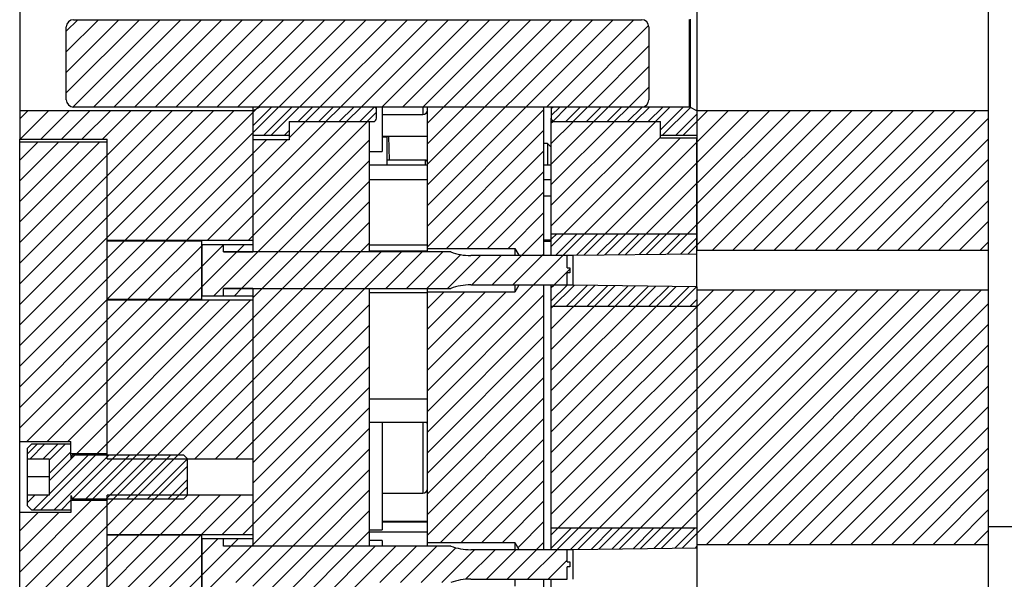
# Model space of a CAD drawing. Header units: inches. Extents: x 1694 to 2505, y -239 to -56.
# Tile 87 of 179: x 1779.07 to 1787.52, y -153.4 to -148.6. Entities that reach past the tile are written whole.
import ezdxf

# ---------------------------------------------------------------- set-up
doc = ezdxf.new("R2010")
doc.units = ezdxf.units.IN
doc.header["$LTSCALE"] = 0.5
doc.header["$MEASUREMENT"] = 0
doc.layers.add('SID-M-F', color=202, linetype='Continuous')
doc.layers.add('SID-M-S', color=105, linetype='Continuous')

msp = doc.modelspace()

# ---------------------------------------------------------------- linework, layer by layer
at = {"layer": 'SID-M-F', "linetype": 'Continuous'}
for p, q in [((1779.47174, -148.69786), (1779.57051, -148.5991)), ((1779.47174, -148.87464), (1779.74729, -148.5991)), ((1779.47174, -149.05142), (1779.92407, -148.5991)), ((1779.47174, -149.22819), (1780.10084, -148.5991)), ((1779.52815, -149.34856), (1780.27762, -148.5991)), ((1779.7044, -149.3491), (1780.4544, -148.5991)), ((1779.88117, -149.3491), (1780.63117, -148.5991)), ((1780.05795, -149.3491), (1780.80795, -148.5991)), ((1780.23473, -149.3491), (1780.98473, -148.5991)), ((1780.4115, -149.3491), (1781.1615, -148.5991)), ((1780.58828, -149.3491), (1781.33828, -148.5991)), ((1780.76506, -149.3491), (1781.51506, -148.5991)), ((1780.94183, -149.3491), (1781.69183, -148.5991)), ((1781.11861, -149.3491), (1781.86861, -148.5991)), ((1781.29539, -149.3491), (1782.04539, -148.5991)), ((1781.47216, -149.3491), (1782.22216, -148.5991)), ((1781.64894, -149.3491), (1782.39894, -148.5991)), ((1781.82572, -149.3491), (1782.57572, -148.5991)), ((1782.00249, -149.3491), (1782.75249, -148.5991)), ((1782.17927, -149.3491), (1782.92927, -148.5991)), ((1782.35605, -149.3491), (1783.10605, -148.5991)), ((1782.53282, -149.3491), (1783.28282, -148.5991)), ((1782.57174, -149.48695), (1783.4596, -148.5991)), ((1782.57174, -149.66373), (1783.63638, -148.5991)), ((1782.57174, -149.84051), (1783.81315, -148.5991)), ((1782.57174, -150.01728), (1783.98993, -148.5991)), ((1782.57174, -150.19406), (1784.16671, -148.5991)), ((1783.59348, -149.3491), (1784.34348, -148.5991)), ((1783.77026, -149.3491), (1784.47033, -148.64902)), ((1783.94704, -149.3491), (1784.47174, -148.82439)), ((1784.12381, -149.3491), (1784.47174, -149.00117)), ((1784.30059, -149.3491), (1784.47174, -149.17794)), ((1779.07174, -149.45142), (1779.14282, -149.38035)), ((1779.07174, -150.51208), (1780.20348, -149.38035)), ((1779.07174, -150.68886), (1780.38025, -149.38035)), ((1779.07174, -150.86563), (1780.55703, -149.38035)), ((1779.07174, -151.04241), (1780.73381, -149.38035)), ((1779.07174, -151.21919), (1780.91058, -149.38035)), ((1779.07584, -149.6241), (1779.31959, -149.38035)), ((1779.25262, -149.6241), (1779.49637, -149.38035)), ((1779.4294, -149.6241), (1779.67315, -149.38035)), ((1779.60617, -149.6241), (1779.84992, -149.38035)), ((1779.78295, -149.6241), (1780.0267, -149.38035)), ((1779.97611, -150.4916), (1781.10437, -149.36333)), ((1780.15289, -150.4916), (1781.29439, -149.3501)), ((1781.07174, -149.51024), (1781.23189, -149.3501)), ((1781.16748, -149.59128), (1781.40866, -149.3501)), ((1781.22998, -149.59128), (1781.47116, -149.3501)), ((1781.46144, -149.4741), (1781.58544, -149.3501)), ((1781.52394, -149.4741), (1781.64794, -149.3501)), ((1781.63822, -149.4741), (1781.76222, -149.3501)), ((1781.70072, -149.4741), (1781.82472, -149.3501)), ((1781.81499, -149.4741), (1781.93899, -149.3501)), ((1781.87749, -149.4741), (1782.00149, -149.3501)), ((1781.99177, -149.4741), (1782.11563, -149.35023)), ((1782.05427, -149.4741), (1782.13424, -149.39412)), ((1782.57174, -150.37084), (1783.57174, -149.37084)), ((1783.63474, -149.42212), (1783.70676, -149.3501)), ((1783.64947, -149.46989), (1783.76926, -149.3501)), ((1783.75954, -149.4741), (1783.88354, -149.3501)), ((1783.82204, -149.4741), (1783.94604, -149.3501)), ((1783.91388, -150.61969), (1785.15322, -149.38035)), ((1783.93631, -149.4741), (1784.06031, -149.3501)), ((1783.99881, -149.4741), (1784.12281, -149.3501)), ((1784.09293, -150.61741), (1785.33, -149.38035)), ((1784.11309, -149.4741), (1784.23709, -149.3501)), ((1784.17559, -149.4741), (1784.29959, -149.3501)), ((1784.27199, -150.61514), (1785.50678, -149.38035)), ((1784.28987, -149.4741), (1784.41387, -149.3501)), ((1784.35237, -149.4741), (1784.47637, -149.3501)), ((1784.46664, -149.4741), (1784.59064, -149.3501)), ((1784.52914, -149.4741), (1784.65314, -149.3501)), ((1784.57224, -149.54528), (1784.76742, -149.3501)), ((1784.58873, -149.59128), (1784.82858, -149.35144)), ((1784.63009, -150.61058), (1785.86033, -149.38035)), ((1784.70301, -149.59128), (1784.88474, -149.40956)), ((1784.76551, -149.59128), (1784.97645, -149.38035)), ((1784.80915, -150.60831), (1786.03711, -149.38035)), ((1784.88474, -150.17916), (1785.68355, -149.38035)), ((1785.01713, -150.5771), (1786.21388, -149.38035)), ((1785.19391, -150.5771), (1786.39066, -149.38035)), ((1785.37069, -150.5771), (1786.56744, -149.38035)), ((1785.54746, -150.5771), (1786.74421, -149.38035)), ((1785.72424, -150.5771), (1786.92099, -149.38035)), ((1785.90102, -150.5771), (1787.09777, -149.38035)), ((1786.07779, -150.5771), (1787.27454, -149.38035)), ((1780.68322, -150.4916), (1781.70012, -149.4747)), ((1780.85999, -150.4916), (1781.87689, -149.4747)), ((1781.03677, -150.4916), (1782.05367, -149.4747)), ((1781.38424, -149.61379), (1781.52334, -149.4747)), ((1783.63474, -149.48462), (1783.64466, -149.4747)), ((1783.63474, -149.6614), (1783.82144, -149.4747)), ((1783.63474, -149.83817), (1783.99821, -149.4747)), ((1783.63474, -150.01495), (1784.17499, -149.4747)), ((1783.63474, -150.19173), (1784.35177, -149.4747)), ((1783.63474, -150.3685), (1784.52854, -149.4747)), ((1786.25457, -150.5771), (1787.38474, -149.44693)), ((1781.34425, -149.59128), (1781.38424, -149.55129)), ((1782.57174, -150.54761), (1783.57174, -149.54761)), ((1779.07174, -149.80497), (1779.22762, -149.6491)), ((1779.07174, -149.98175), (1779.4044, -149.6491)), ((1779.07174, -150.15853), (1779.58117, -149.6491)), ((1779.07174, -150.3353), (1779.75795, -149.6491)), ((1780.32966, -150.4916), (1781.19091, -149.63035)), ((1780.50644, -150.4916), (1781.36769, -149.63035)), ((1780.7373, -150.96785), (1782.07174, -149.6334)), ((1783.63474, -150.54528), (1784.57224, -149.60778)), ((1783.73595, -150.62085), (1784.7421, -149.6147)), ((1784.87979, -149.59128), (1784.88474, -149.58633)), ((1786.43135, -150.5771), (1787.38474, -149.62371)), ((1782.73454, -150.5616), (1783.57174, -149.72439)), ((1780.97657, -150.90535), (1782.07174, -149.81018)), ((1786.60812, -150.5771), (1787.38474, -149.80048)), ((1782.91131, -150.5616), (1783.57174, -149.90117)), ((1781.07174, -150.98695), (1782.07174, -149.98695)), ((1786.7849, -150.5771), (1787.38474, -149.97726)), ((1783.08809, -150.5616), (1783.57174, -150.07794)), ((1779.52388, -152.7116), (1782.07174, -150.16373)), ((1786.96168, -150.5771), (1787.38474, -150.15404)), ((1783.26487, -150.5616), (1783.57174, -150.25472)), ((1784.45104, -150.61286), (1784.88474, -150.17916)), ((1779.70065, -152.7116), (1782.07174, -150.34051)), ((1787.13845, -150.5771), (1787.38474, -150.33081)), ((1779.07174, -151.39596), (1779.96861, -150.4991)), ((1779.07174, -151.57274), (1780.14539, -150.4991)), ((1779.82216, -150.9991), (1780.32216, -150.4991)), ((1779.99894, -150.9991), (1780.49894, -150.4991)), ((1783.38234, -150.6209), (1783.57174, -150.4315)), ((1783.63474, -150.48278), (1783.68092, -150.4366)), ((1783.67345, -150.62085), (1783.8577, -150.4366)), ((1783.85058, -150.62049), (1784.03447, -150.4366)), ((1784.02963, -150.61822), (1784.21125, -150.4366)), ((1784.20868, -150.61594), (1784.38803, -150.4366)), ((1784.38774, -150.61366), (1784.5648, -150.4366)), ((1784.56679, -150.61139), (1784.74158, -150.4366)), ((1784.74584, -150.60911), (1784.88474, -150.47022)), ((1787.31523, -150.5771), (1787.38474, -150.50759)), ((1779.82174, -152.76728), (1782.07174, -150.51728)), ((1779.82174, -152.94406), (1782.17296, -150.59285)), ((1780.17572, -150.9991), (1780.64447, -150.53035)), ((1780.35249, -150.9991), (1780.82124, -150.53035)), ((1780.52927, -150.9991), (1780.93552, -150.59285)), ((1780.57473, -152.36785), (1782.34973, -150.59285)), ((1780.93709, -150.59128), (1780.99802, -150.53035)), ((1782.21401, -150.90535), (1782.52651, -150.59285)), ((1782.39079, -150.90535), (1782.70329, -150.59285)), ((1782.56756, -150.90535), (1782.85726, -150.61565)), ((1782.74434, -150.90535), (1783.02659, -150.6231)), ((1782.95137, -150.8751), (1783.20337, -150.6231)), ((1783.12814, -150.8751), (1783.38014, -150.6231)), ((1783.30492, -150.8751), (1783.55692, -150.6231)), ((1783.4817, -150.8751), (1783.7337, -150.6231)), ((1783.55912, -150.6209), (1783.57174, -150.60827)), ((1783.65847, -150.8751), (1783.79324, -150.74033)), ((1780.91407, -150.96785), (1780.97501, -150.90691)), ((1782.57174, -151.78505), (1783.4795, -150.8773)), ((1782.57174, -151.07794), (1782.71309, -150.9366)), ((1782.57174, -151.25472), (1782.88987, -150.9366)), ((1782.57174, -151.4315), (1783.06664, -150.9366)), ((1782.57174, -151.60827), (1783.24342, -150.9366)), ((1783.63474, -150.89883), (1783.65623, -150.87734)), ((1783.63474, -151.01311), (1783.7705, -150.87734)), ((1783.63474, -151.07561), (1783.83287, -150.87747)), ((1783.63474, -151.25239), (1784.00743, -150.87969)), ((1783.63474, -151.42916), (1784.18199, -150.88191)), ((1783.63474, -151.78272), (1784.5311, -150.88635)), ((1783.63474, -151.95949), (1784.70566, -150.88857)), ((1783.63474, -152.13627), (1784.88022, -150.89079)), ((1783.63474, -152.31305), (1785.02669, -150.9211)), ((1783.63474, -152.48982), (1785.20346, -150.9211)), ((1783.63474, -152.6666), (1785.38024, -150.9211)), ((1783.63474, -152.84338), (1785.55702, -150.9211)), ((1783.63474, -153.02015), (1785.73379, -150.9211)), ((1783.68582, -153.14585), (1785.91057, -150.9211)), ((1783.76303, -151.0616), (1783.94572, -150.87891)), ((1783.86311, -153.14533), (1786.08735, -150.9211)), ((1783.9398, -151.0616), (1784.12027, -150.88113)), ((1784.11658, -151.0616), (1784.29483, -150.88335)), ((1784.17908, -151.0616), (1784.35655, -150.88413)), ((1784.22122, -153.14078), (1786.4409, -150.9211)), ((1784.29336, -151.0616), (1784.46939, -150.88557)), ((1784.40027, -153.13851), (1786.61768, -150.9211)), ((1784.47013, -151.0616), (1784.64395, -150.88778)), ((1784.57932, -153.13623), (1786.79445, -150.9211)), ((1784.64691, -151.0616), (1784.8185, -150.89)), ((1784.75837, -153.13395), (1786.97123, -150.9211)), ((1784.88474, -152.30048), (1786.26412, -150.9211)), ((1784.96701, -153.1021), (1787.14801, -150.9211)), ((1785.14378, -153.1021), (1787.32478, -150.9211)), ((1779.07174, -151.74952), (1779.82174, -150.99952)), ((1779.07174, -152.10307), (1780.16822, -151.0066)), ((1779.13199, -152.2196), (1780.34499, -151.0066)), ((1779.30877, -152.2196), (1780.52177, -151.0066)), ((1779.48555, -152.2196), (1780.69855, -151.0066)), ((1779.56082, -152.3211), (1780.87532, -151.0066)), ((1779.7376, -152.3211), (1781.0521, -151.0066)), ((1779.82174, -151.17629), (1779.99144, -151.0066)), ((1782.57174, -151.96183), (1783.57174, -150.96183)), ((1784.82369, -151.0616), (1784.88474, -151.00055)), ((1780.75151, -152.36785), (1782.07174, -151.04761)), ((1783.63474, -151.60594), (1784.17908, -151.0616)), ((1785.32056, -153.1021), (1787.38474, -151.03792)), ((1779.07174, -151.92629), (1779.82174, -151.17629)), ((1782.57174, -152.1386), (1783.57174, -151.1386)), ((1780.92829, -152.36785), (1782.07174, -151.22439)), ((1785.49734, -153.1021), (1787.38474, -151.2147)), ((1782.57174, -152.31538), (1783.57174, -151.31538)), ((1781.07174, -152.40117), (1782.07174, -151.40117)), ((1785.67411, -153.1021), (1787.38474, -151.39147)), ((1782.57174, -152.49216), (1783.57174, -151.49216)), ((1781.07174, -152.57794), (1782.07174, -151.57794)), ((1785.85089, -153.1021), (1787.38474, -151.56825)), ((1782.57174, -152.66893), (1783.57174, -151.66893)), ((1780.80987, -153.0166), (1782.07174, -151.75472)), ((1786.02767, -153.1021), (1787.38474, -151.74503)), ((1782.57174, -152.84571), (1783.57174, -151.84571)), ((1780.98664, -153.0166), (1782.07174, -151.9315)), ((1786.20444, -153.1021), (1787.38474, -151.9218)), ((1782.57174, -153.02249), (1783.57174, -152.02249)), ((1781.06374, -153.11628), (1782.07174, -152.10827)), ((1786.38122, -153.1021), (1787.38474, -152.09858)), ((1782.68441, -153.0866), (1783.57174, -152.19926)), ((1779.13674, -152.32912), (1779.22302, -152.24285)), ((1779.16027, -152.3681), (1779.28552, -152.24285)), ((1779.27455, -152.3681), (1779.3998, -152.24285)), ((1779.32424, -152.3809), (1779.4623, -152.24285)), ((1781.23895, -153.11785), (1782.07174, -152.28505)), ((1786.558, -153.1021), (1787.38474, -152.27536)), ((1779.25335, -152.80535), (1779.7221, -152.3366)), ((1779.32424, -152.49518), (1779.51174, -152.30768)), ((1779.32424, -152.55768), (1779.54532, -152.3366)), ((1779.32424, -152.67195), (1779.6596, -152.3366)), ((1779.36763, -152.80535), (1779.83638, -152.3366)), ((1779.63815, -152.7116), (1780.01315, -152.3366)), ((1779.81493, -152.7116), (1780.18993, -152.3366)), ((1779.99171, -152.7116), (1780.36671, -152.3366)), ((1780.16848, -152.7116), (1780.51174, -152.36834)), ((1784.04216, -153.14306), (1784.88474, -152.30048)), ((1779.92598, -153.0166), (1780.51174, -152.43084)), ((1782.86119, -153.0866), (1783.57174, -152.37604)), ((1786.73477, -153.1021), (1787.38474, -152.45213)), ((1781.41572, -153.11785), (1782.07174, -152.46183)), ((1780.10276, -153.0166), (1780.51174, -152.60761)), ((1780.34526, -152.7116), (1780.51174, -152.54511)), ((1783.03796, -153.0866), (1783.57174, -152.55282)), ((1779.13674, -152.74518), (1779.20182, -152.6801)), ((1779.13674, -152.68268), (1779.13932, -152.6801)), ((1779.19085, -152.80535), (1779.3161, -152.6801)), ((1780.27954, -153.0166), (1780.61579, -152.68035)), ((1780.45631, -153.0166), (1780.79256, -152.68035)), ((1780.63309, -153.0166), (1780.96934, -152.68035)), ((1781.5925, -153.11785), (1782.07174, -152.6386)), ((1786.91155, -153.1021), (1787.38474, -152.62891)), ((1779.07174, -153.34051), (1779.68515, -152.7271)), ((1779.07174, -153.51728), (1779.82174, -152.76728)), ((1779.43013, -152.80535), (1779.51174, -152.72373)), ((1783.21474, -153.0866), (1783.57174, -152.72959)), ((1779.07174, -152.98695), (1779.2301, -152.8286)), ((1779.07174, -153.16373), (1779.40688, -152.8286)), ((1781.76928, -153.11785), (1782.07174, -152.81538)), ((1787.08833, -153.1021), (1787.38474, -152.80569)), ((1779.07174, -153.69406), (1779.82174, -152.94406)), ((1783.34728, -153.13083), (1783.57174, -152.90637)), ((1783.63474, -153.13443), (1783.80757, -152.9616)), ((1783.8001, -153.14585), (1783.98435, -152.9616)), ((1783.97886, -153.14386), (1784.16112, -152.9616)), ((1784.15791, -153.14159), (1784.3379, -152.9616)), ((1784.33696, -153.13931), (1784.51468, -152.9616)), ((1784.51602, -153.13703), (1784.69145, -152.9616)), ((1784.69507, -153.13476), (1784.86823, -152.9616)), ((1779.07174, -153.87084), (1779.91848, -153.0241)), ((1779.07174, -154.04761), (1780.09526, -153.0241)), ((1779.07174, -154.22439), (1780.27204, -153.0241)), ((1779.94881, -153.5241), (1780.44881, -153.0241)), ((1780.12559, -153.5241), (1780.62559, -153.0241)), ((1781.94605, -153.11785), (1782.07174, -152.99216)), ((1787.2651, -153.1021), (1787.38474, -152.98246)), ((1780.30237, -153.5241), (1780.77112, -153.05535)), ((1780.36875, -154.3416), (1781.5925, -153.11785)), ((1780.47914, -153.5241), (1780.88539, -153.11785)), ((1780.68717, -153.49285), (1781.06217, -153.11785)), ((1780.88696, -153.11628), (1780.94789, -153.05535)), ((1780.92645, -153.43035), (1781.23895, -153.11785)), ((1781.07174, -153.46183), (1781.41572, -153.11785)), ((1781.07174, -153.81538), (1781.76928, -153.11785)), ((1781.07174, -153.99216), (1781.94605, -153.11785)), ((1781.07174, -154.16893), (1782.12283, -153.11785)), ((1781.07174, -154.34571), (1782.29961, -153.11785)), ((1782.16388, -153.43035), (1782.47638, -153.11785)), ((1782.34066, -153.43035), (1782.65316, -153.11785)), ((1782.51744, -153.43035), (1782.81624, -153.13154)), ((1783.50899, -153.1459), (1783.57174, -153.08315)), ((1784.87412, -153.13248), (1784.88474, -153.12187)), ((1782.69421, -153.43035), (1782.97646, -153.1481)), ((1782.89909, -153.40224), (1783.15324, -153.1481)), ((1783.07802, -153.4001), (1783.33002, -153.1481)), ((1783.25479, -153.4001), (1783.50679, -153.1481)), ((1783.43157, -153.4001), (1783.68357, -153.1481)), ((1783.60835, -153.4001), (1783.77174, -153.2367))]:
    msp.add_line(p, q, dxfattribs=at)
at = {"layer": 'SID-M-S'}
for p, q in [((1779.07174, -142.5991), (1779.07174, -149.6241)), ((1787.38474, -142.5991), (1787.38474, -150.5771)), ((1784.88474, -145.96741), (1784.88474, -150.5771)), ((1779.53424, -148.5991), (1784.40924, -148.5991)), ((1784.82151, -149.3501), (1784.82151, -148.5981)), ((1784.83065, -149.35231), (1784.83065, -148.59589)), ((1779.47174, -149.2866), (1779.47174, -148.6616)), ((1784.47174, -148.6616), (1784.47174, -149.2866)), ((1781.07174, -149.38035), (1779.07174, -149.38035)), ((1784.40924, -149.3491), (1779.53424, -149.3491)), ((1781.07174, -149.3491), (1781.07174, -150.59285)), ((1781.12583, -149.35231), (1781.07174, -149.3801)), ((1781.12583, -149.3491), (1781.12583, -149.35231)), ((1781.13497, -149.3491), (1781.13497, -149.3501)), ((1782.11424, -149.3501), (1781.13497, -149.3501)), ((1782.11424, -149.3491), (1782.11424, -149.3501)), ((1782.13424, -149.4441), (1782.13424, -149.3491)), ((1782.18316, -149.3491), (1782.18316, -149.72902)), ((1782.18316, -149.41406), (1782.53237, -149.41406)), ((1782.53237, -149.3491), (1782.53237, -149.41406)), ((1782.57174, -150.59285), (1782.57174, -149.3491)), ((1783.57174, -150.6231), (1783.57174, -149.3491)), ((1783.63474, -149.3491), (1783.63474, -149.4441)), ((1783.65474, -149.3501), (1783.65474, -149.3491)), ((1784.82151, -149.3501), (1783.65474, -149.3501)), ((1784.88474, -149.3801), (1784.83065, -149.35231)), ((1787.38474, -149.38035), (1784.88474, -149.38035)), ((1781.38424, -149.4741), (1782.10424, -149.4741)), ((1781.38424, -149.4741), (1781.38424, -149.63035)), ((1782.07174, -149.4747), (1781.38424, -149.4747)), ((1782.07174, -149.4741), (1782.07174, -150.59285)), ((1783.63474, -150.6231), (1783.63474, -149.4441)), ((1784.57224, -149.4747), (1783.63474, -149.4747)), ((1783.66474, -149.4741), (1784.57224, -149.4741)), ((1784.57224, -149.6147), (1784.57224, -149.4741)), ((1779.07174, -149.6241), (1779.82174, -149.6241)), ((1779.07174, -160.63035), (1779.07174, -149.6241)), ((1779.82174, -149.6491), (1779.07174, -149.6491)), ((1779.82174, -152.36785), (1779.82174, -149.6241)), ((1781.07174, -149.59128), (1781.38424, -149.59128)), ((1781.38424, -149.63035), (1781.07174, -149.63035)), ((1782.18316, -149.5991), (1782.57174, -149.5991)), ((1782.22253, -149.60697), (1782.18316, -149.60697)), ((1782.19875, -149.5991), (1782.19894, -149.60697)), ((1782.22253, -149.60697), (1782.22253, -149.84464)), ((1782.24467, -149.80382), (1782.23976, -149.5991)), ((1783.60174, -149.6616), (1783.57174, -149.6616)), ((1783.63174, -149.6916), (1783.60174, -149.6616)), ((1783.60174, -149.6616), (1783.60174, -149.84464)), ((1784.57224, -149.59128), (1784.88474, -149.59128)), ((1784.88474, -149.6147), (1784.57224, -149.6147)), ((1784.88474, -150.89085), (1784.88474, -149.6147)), ((1782.07174, -149.72902), (1782.18316, -149.72902)), ((1783.63174, -149.6916), (1783.63174, -149.84464)), ((1782.55206, -149.80382), (1782.22253, -149.80382)), ((1782.55206, -149.80382), (1782.55206, -149.84464)), ((1782.07174, -149.84464), (1782.57174, -149.84464)), ((1783.57174, -149.84464), (1783.63474, -149.84464)), ((1782.07174, -149.96964), (1782.57174, -149.96964)), ((1783.57174, -149.96964), (1783.63474, -149.96964)), ((1783.63474, -150.1141), (1783.57174, -150.1141)), ((1779.82174, -150.4916), (1781.07174, -150.4916)), ((1780.63424, -150.4991), (1779.82174, -150.4991)), ((1780.63424, -150.9991), (1780.63424, -150.4991)), ((1783.57174, -150.4891), (1783.63474, -150.4891)), ((1783.57174, -150.4991), (1783.63474, -150.4991)), ((1783.63474, -150.4366), (1784.88474, -150.4366)), ((1780.63374, -150.53035), (1780.63374, -150.96785)), ((1781.07174, -150.53035), (1780.63374, -150.53035)), ((1780.82174, -150.59285), (1780.82174, -150.53035)), ((1780.82174, -150.59128), (1781.07174, -150.59128)), ((1782.77174, -150.59285), (1780.82174, -150.59285)), ((1782.07174, -150.53241), (1782.57174, -150.53241)), ((1782.07174, -150.58437), (1782.57174, -150.58437)), ((1782.57174, -150.5616), (1783.32174, -150.5616)), ((1783.32174, -150.5616), (1783.35598, -150.6209)), ((1783.32174, -150.5616), (1783.32174, -150.6231)), ((1784.88474, -150.5771), (1787.38474, -150.5771)), ((1787.38474, -150.5771), (1787.38474, -154.4271)), ((1783.77174, -150.6231), (1782.94302, -150.6231)), ((1783.35598, -150.6209), (1783.35598, -150.6231)), ((1783.35598, -150.6209), (1783.57174, -150.6209)), ((1783.63474, -150.62085), (1783.82274, -150.62085)), ((1783.77174, -150.7276), (1783.77174, -150.6231)), ((1783.82274, -150.62085), (1784.88474, -150.60735)), ((1783.82274, -150.87734), (1783.82274, -150.62085)), ((1783.77174, -150.7276), (1783.79324, -150.7276)), ((1783.79324, -150.7276), (1783.79324, -150.7706)), ((1783.79324, -150.7706), (1783.77174, -150.7706)), ((1783.77174, -150.8751), (1783.77174, -150.7706)), ((1780.82174, -150.90535), (1782.77174, -150.90535)), ((1780.82174, -150.96785), (1780.82174, -150.90535)), ((1781.07174, -150.90691), (1780.82174, -150.90691)), ((1781.07174, -150.90535), (1781.07174, -153.11785)), ((1782.07174, -150.90535), (1782.07174, -153.11785)), ((1782.57174, -153.11785), (1782.57174, -150.90535)), ((1783.32174, -150.9366), (1782.57174, -150.9366)), ((1782.94302, -150.8751), (1783.77174, -150.8751)), ((1783.32174, -150.8751), (1783.32174, -150.9366)), ((1783.35598, -150.8773), (1783.32174, -150.9366)), ((1783.35598, -150.8751), (1783.35598, -150.8773)), ((1783.57174, -150.8773), (1783.35598, -150.8773)), ((1783.57174, -153.1481), (1783.57174, -150.8751)), ((1783.63474, -153.1481), (1783.63474, -150.8751)), ((1783.82274, -150.87734), (1783.63474, -150.87734)), ((1784.88474, -150.89085), (1783.82274, -150.87734)), ((1784.88474, -150.89085), (1784.88474, -154.2866)), ((1787.38474, -150.9211), (1784.88474, -150.9211)), ((1779.82174, -150.9991), (1780.63424, -150.9991)), ((1781.07174, -151.0066), (1779.82174, -151.0066)), ((1780.63374, -150.96785), (1781.07174, -150.96785)), ((1782.07174, -150.94033), (1782.57174, -150.94033)), ((1784.88474, -151.0616), (1783.63474, -151.0616)), ((1782.07174, -151.85283), (1782.57174, -151.85283)), ((1782.07174, -152.05283), (1782.57174, -152.05283)), ((1782.18316, -152.05283), (1782.18316, -152.97902)), ((1782.53237, -152.05283), (1782.53237, -152.66406)), ((1779.07174, -152.2196), (1779.51174, -152.2196)), ((1779.17424, -152.24285), (1779.13674, -152.28035)), ((1779.13674, -152.28035), (1779.13674, -152.76785)), ((1779.51174, -152.24285), (1779.17424, -152.24285)), ((1779.51174, -152.3366), (1779.51174, -152.2196)), ((1779.13674, -152.3681), (1779.32424, -152.3681)), ((1779.32424, -152.3681), (1779.32424, -152.6801)), ((1779.51174, -152.3211), (1779.82174, -152.3211)), ((1779.51214, -152.3366), (1779.51174, -152.3366)), ((1779.51214, -152.36338), (1779.51214, -152.3366)), ((1779.52351, -152.3366), (1779.51367, -152.36365)), ((1780.48049, -152.3366), (1779.52351, -152.3366)), ((1779.82174, -152.36785), (1781.07174, -152.36785)), ((1780.51174, -152.36785), (1780.48049, -152.3366)), ((1780.51174, -152.68035), (1780.51174, -152.36785)), ((1779.32424, -152.5241), (1779.13674, -152.5241)), ((1779.32424, -152.6801), (1779.13674, -152.6801)), ((1779.51174, -152.7116), (1779.51214, -152.7116)), ((1779.51174, -152.7116), (1779.51174, -152.8286)), ((1779.51214, -152.7116), (1779.51214, -152.68481)), ((1779.51367, -152.68454), (1779.52351, -152.7116)), ((1779.52351, -152.7116), (1780.48049, -152.7116)), ((1781.07174, -152.68035), (1779.82174, -152.68035)), ((1779.82174, -155.6741), (1779.82174, -152.68035)), ((1780.48049, -152.7116), (1780.51174, -152.68035)), ((1782.18316, -152.66406), (1782.53237, -152.66406)), ((1779.13674, -152.76785), (1779.17424, -152.80535)), ((1779.82174, -152.7271), (1779.51174, -152.7271)), ((1779.51174, -152.8286), (1779.07174, -152.8286)), ((1779.17424, -152.80535), (1779.51174, -152.80535)), ((1782.18316, -152.90413), (1782.57174, -152.90413)), ((1782.18316, -152.90849), (1782.57174, -152.90849)), ((1783.63474, -152.9616), (1784.88474, -152.9616)), ((1787.38474, -152.9491), (1788.90028, -152.9491)), ((1779.82174, -153.0166), (1781.07174, -153.0166)), ((1780.63424, -153.0241), (1779.82174, -153.0241)), ((1780.63424, -153.5241), (1780.63424, -153.0241)), ((1782.07174, -152.97902), (1782.18316, -152.97902)), ((1782.07174, -152.99464), (1782.57174, -152.99464)), ((1780.63374, -153.05535), (1780.63374, -153.49285)), ((1781.07174, -153.05535), (1780.63374, -153.05535)), ((1780.82174, -153.11785), (1780.82174, -153.05535)), ((1780.82174, -153.11628), (1781.07174, -153.11628)), ((1782.77174, -153.11785), (1780.82174, -153.11785)), ((1782.18316, -153.06917), (1782.07174, -153.06917)), ((1782.18316, -153.06917), (1782.18316, -153.11785)), ((1782.57174, -153.0866), (1783.32174, -153.0866)), ((1783.32174, -153.0866), (1783.35598, -153.1459)), ((1783.32174, -153.0866), (1783.32174, -153.1481)), ((1783.82274, -153.14585), (1784.88474, -153.13235)), ((1784.88474, -153.1021), (1787.38474, -153.1021)), ((1783.77174, -153.1481), (1782.94302, -153.1481)), ((1783.35598, -153.1459), (1783.57174, -153.1459)), ((1783.35598, -153.1459), (1783.35598, -153.1481)), ((1783.63474, -153.14585), (1783.82274, -153.14585)), ((1783.77174, -153.2526), (1783.77174, -153.1481)), ((1783.82274, -153.40234), (1783.82274, -153.14585)), ((1783.77174, -153.2526), (1783.79324, -153.2526)), ((1783.79324, -153.2956), (1783.77174, -153.2956)), ((1783.77174, -153.4001), (1783.77174, -153.2956)), ((1783.79324, -153.2526), (1783.79324, -153.2956)), ((1782.94302, -153.4001), (1783.77174, -153.4001)), ((1783.32174, -153.4001), (1783.32174, -153.4616)), ((1783.35598, -153.4001), (1783.35598, -153.4023)), ((1783.57174, -154.4731), (1783.57174, -153.4001)), ((1783.63474, -154.4731), (1783.63474, -153.4001))]:
    msp.add_line(p, q, dxfattribs=at)
for centre, radius, start, end in [((1779.53424, -148.6616), 0.0625, 90, 180), ((1784.40924, -148.6616), 0.0625, 0, 90), ((1779.53424, -149.2866), 0.0625, 180, 270), ((1784.40924, -149.2866), 0.0625, 270, 0), ((1781.13497, -149.3701), 0.02, 90, 117.192962), ((1782.11424, -149.3701), 0.02, 0, 90), ((1782.53237, -149.37469), 0.03937, 270, 0), ((1783.65474, -149.3701), 0.02, 90, 180), ((1784.82151, -149.3701), 0.02, 62.807038, 90), ((1782.10424, -149.4441), 0.03, 270, 0), ((1783.66474, -149.4441), 0.03, 180, 270), ((1782.55206, -149.82351), 0.01969, 0, 90), ((1782.94302, -150.1231), 0.5, 249.967757, 270), ((1782.94302, -151.3751), 0.5, 90, 110.032243), ((1782.53237, -152.07351), 0.03937, 0, 31.681458), ((1779.51293, -152.36338), 0.000787, 180, 340), ((1782.53237, -152.62469), 0.03937, 270, 0), ((1779.51293, -152.68481), 0.000787, 20, 180), ((1782.94302, -152.6481), 0.5, 249.967757, 270), ((1782.94302, -153.9001), 0.5, 90, 110.032243)]:
    msp.add_arc(centre, radius, start, end, dxfattribs=at)

doc.saveas('drawing.dxf')
